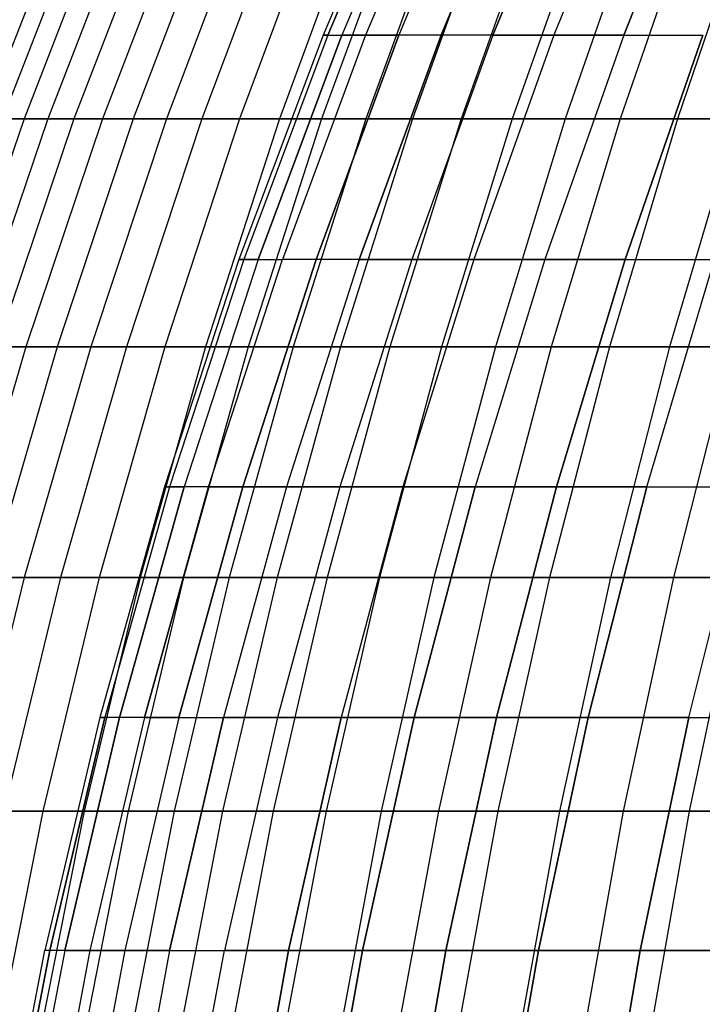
# Model space of a CAD drawing. Extents: x -125 to 125, y -143 to 0.
# Tile 14 of 241: x -55 to -48, y -71 to -61. Entities that reach past the tile are written whole.
import ezdxf

# ---------------------------------------------------------------- set-up
doc = ezdxf.new("R2010")
doc.units = 0
doc.header["$LTSCALE"] = 25.4
doc.layers.get('0').update_dxf_attribs({"linetype": 'CONTINUOUS'})

# ---------------------------------------------------------------- blocks, each defined once
blk = doc.blocks.new('NL2500026672_STL')
at = {"color": 0}
for p, q in [((-51.021, -58.784), (-51.994, -61.081)), ((-51.021, -58.784), (-51.994, -61.081)), ((-51.945, -61.081, 2.268), (-50.973, -58.784, 2.226)), ((-50.973, -58.784, -2.226), (-51.945, -61.081, -2.268)), ((-51.945, -61.081, 2.268), (-50.973, -58.784, 2.226)), ((-50.973, -58.784, -2.226), (-51.945, -61.081, -2.268)), ((-50.827, -58.784, 4.447), (-51.797, -61.081, 4.532)), ((-50.827, -58.784, 4.447), (-51.797, -61.081, 4.532)), ((-50.827, -58.784, -4.447), (-51.797, -61.081, -4.532)), ((-50.827, -58.784, -4.447), (-51.797, -61.081, -4.532)), ((-50.585, -58.784, 6.66), (-51.55, -61.081, 6.787)), ((-50.585, -58.784, 6.66), (-51.55, -61.081, 6.787)), ((-50.585, -58.784, -6.66), (-51.55, -61.081, -6.787)), ((-50.585, -58.784, -6.66), (-51.55, -61.081, -6.787)), ((-50.246, -58.784, 8.86), (-51.204, -61.081, 9.029)), ((-50.246, -58.784, 8.86), (-51.204, -61.081, 9.029)), ((-50.246, -58.784, -8.86), (-51.204, -61.081, -9.029)), ((-50.246, -58.784, -8.86), (-51.204, -61.081, -9.029)), ((-49.812, -58.784, 11.043), (-50.762, -61.081, 11.254)), ((-49.812, -58.784, 11.043), (-50.762, -61.081, 11.254)), ((-50.762, -61.081, -11.254), (-49.812, -58.784, -11.043)), ((-50.762, -61.081, -11.254), (-49.812, -58.784, -11.043)), ((-49.283, -58.784, 13.205), (-50.223, -61.081, 13.457)), ((-49.283, -58.784, 13.205), (-50.223, -61.081, 13.457)), ((-50.223, -61.081, -13.457), (-49.283, -58.784, -13.205)), ((-50.223, -61.081, -13.457), (-49.283, -58.784, -13.205)), ((-48.66, -58.784, 15.342), (-49.588, -61.081, 15.635)), ((-48.66, -58.784, 15.342), (-49.588, -61.081, 15.635)), ((-48.66, -58.784, -15.342), (-49.588, -61.081, -15.635)), ((-48.66, -58.784, -15.342), (-49.588, -61.081, -15.635)), ((-48.859, -61.081, 17.783), (-47.944, -58.784, 17.45)), ((-48.859, -61.081, 17.783), (-47.944, -58.784, 17.45)), ((-47.944, -58.784, -17.45), (-48.859, -61.081, -17.783)), ((-47.944, -58.784, -17.45), (-48.859, -61.081, -17.783)), ((-54.618, -59.617, 8.71), (-55.532, -61.953, 8.855)), ((-54.618, -59.617, 8.71), (-55.532, -61.953, 8.855)), ((-54.422, -59.617, -9.859), (-55.333, -61.953, -10.024)), ((-54.422, -59.617, -9.859), (-55.333, -61.953, -10.024)), ((-54.202, -59.617, 11.004), (-55.109, -61.953, 11.189)), ((-54.202, -59.617, 11.004), (-55.109, -61.953, 11.189)), ((-53.958, -59.617, -12.145), (-54.861, -61.953, -12.348)), ((-53.958, -59.617, -12.145), (-54.861, -61.953, -12.348)), ((-53.69, -59.617, 13.28), (-54.589, -61.953, 13.502)), ((-53.69, -59.617, 13.28), (-54.589, -61.953, 13.502)), ((-53.398, -59.617, -14.409), (-54.292, -61.953, -14.65)), ((-53.398, -59.617, -14.409), (-54.292, -61.953, -14.65)), ((-53.082, -59.617, 15.531), (-53.971, -61.953, 15.791)), ((-53.082, -59.617, 15.531), (-53.971, -61.953, 15.791)), ((-52.743, -59.617, -16.647), (-53.626, -61.953, -16.925)), ((-52.743, -59.617, -16.647), (-53.626, -61.953, -16.925)), ((-52.381, -59.617, 17.755), (-53.257, -61.953, 18.052)), ((-52.381, -59.617, 17.755), (-53.257, -61.953, 18.052)), ((-51.995, -59.617, -18.856), (-52.865, -61.953, -19.171)), ((-51.995, -59.617, -18.856), (-52.865, -61.953, -19.171)), ((-51.585, -59.617, 19.948), (-52.449, -61.953, 20.281)), ((-51.585, -59.617, 19.948), (-52.449, -61.953, 20.281)), ((-51.153, -59.617, -21.031), (-52.01, -61.953, -21.383)), ((-51.153, -59.617, -21.031), (-52.01, -61.953, -21.383)), ((-50.699, -59.617, 22.104), (-51.547, -61.953, 22.474)), ((-50.699, -59.617, 22.104), (-51.547, -61.953, 22.474)), ((-50.221, -59.617, -23.168), (-51.062, -61.953, -23.556)), ((-50.221, -59.617, -23.168), (-51.062, -61.953, -23.556)), ((-49.722, -59.617, 24.222), (-50.554, -61.953, 24.627)), ((-49.722, -59.617, 24.222), (-50.554, -61.953, 24.627)), ((-49.2, -59.617, -25.265), (-50.023, -61.953, -25.688)), ((-49.2, -59.617, -25.265), (-50.023, -61.953, -25.688)), ((-48.656, -59.617, 26.297), (-49.471, -61.953, 26.737)), ((-48.656, -59.617, 26.297), (-49.471, -61.953, 26.737)), ((-48.091, -59.617, -27.317), (-48.896, -61.953, -27.774)), ((-48.091, -59.617, -27.317), (-48.896, -61.953, -27.774)), ((-47.505, -59.617, 28.324), (-48.3, -61.953, 28.798)), ((-47.505, -59.617, 28.324), (-48.3, -61.953, 28.798)), ((-51.994, -61.081), (-52.87, -63.417)), ((-51.994, -61.081), (-52.87, -63.417)), ((-51.945, -61.081, 2.268), (-52.819, -63.417, 2.306)), ((-51.945, -61.081, 2.268), (-52.819, -63.417, 2.306)), ((-51.945, -61.081, -2.268), (-52.819, -63.417, -2.306)), ((-51.945, -61.081, -2.268), (-52.819, -63.417, -2.306)), ((-52.668, -63.417, 4.608), (-51.797, -61.081, 4.532)), ((-52.668, -63.417, 4.608), (-51.797, -61.081, 4.532)), ((-51.797, -61.081, -4.532), (-52.668, -63.417, -4.608)), ((-51.797, -61.081, -4.532), (-52.668, -63.417, -4.608)), ((-51.55, -61.081, 6.787), (-52.417, -63.417, 6.901)), ((-51.55, -61.081, 6.787), (-52.417, -63.417, 6.901)), ((-51.55, -61.081, -6.787), (-52.417, -63.417, -6.901)), ((-51.55, -61.081, -6.787), (-52.417, -63.417, -6.901)), ((-51.204, -61.081, 9.029), (-52.066, -63.417, 9.181)), ((-51.204, -61.081, 9.029), (-52.066, -63.417, 9.181)), ((-52.066, -63.417, -9.181), (-51.204, -61.081, -9.029)), ((-52.066, -63.417, -9.181), (-51.204, -61.081, -9.029)), ((-51.994, -61.081), (-51.945, -61.081, -2.268)), ((-51.945, -61.081, 2.268), (-51.994, -61.081)), ((-51.945, -61.081, 2.268), (-51.994, -61.081)), ((-51.994, -61.081), (-51.945, -61.081, -2.268)), ((-51.945, -61.081, 2.268), (-51.797, -61.081, 4.532)), ((-51.945, -61.081, 2.268), (-51.797, -61.081, 4.532)), ((-51.945, -61.081, -2.268), (-51.797, -61.081, -4.532)), ((-51.945, -61.081, -2.268), (-51.797, -61.081, -4.532)), ((-51.55, -61.081, 6.787), (-51.797, -61.081, 4.532)), ((-51.55, -61.081, 6.787), (-51.797, -61.081, 4.532)), ((-51.797, -61.081, -4.532), (-51.55, -61.081, -6.787)), ((-51.797, -61.081, -4.532), (-51.55, -61.081, -6.787)), ((-50.762, -61.081, 11.254), (-51.616, -63.417, 11.443)), ((-50.762, -61.081, 11.254), (-51.616, -63.417, 11.443)), ((-51.616, -63.417, -11.443), (-50.762, -61.081, -11.254)), ((-51.616, -63.417, -11.443), (-50.762, -61.081, -11.254)), ((-51.204, -61.081, 9.029), (-51.55, -61.081, 6.787)), ((-51.204, -61.081, 9.029), (-51.55, -61.081, 6.787)), ((-51.55, -61.081, -6.787), (-51.204, -61.081, -9.029)), ((-51.55, -61.081, -6.787), (-51.204, -61.081, -9.029)), ((-50.762, -61.081, 11.254), (-51.204, -61.081, 9.029)), ((-50.762, -61.081, 11.254), (-51.204, -61.081, 9.029)), ((-50.762, -61.081, -11.254), (-51.204, -61.081, -9.029)), ((-50.762, -61.081, -11.254), (-51.204, -61.081, -9.029)), ((-50.223, -61.081, 13.457), (-51.068, -63.417, 13.684)), ((-50.223, -61.081, 13.457), (-51.068, -63.417, 13.684)), ((-50.223, -61.081, -13.457), (-51.068, -63.417, -13.684)), ((-50.223, -61.081, -13.457), (-51.068, -63.417, -13.684)), ((-50.223, -61.081, 13.457), (-50.762, -61.081, 11.254)), ((-50.223, -61.081, 13.457), (-50.762, -61.081, 11.254)), ((-50.223, -61.081, -13.457), (-50.762, -61.081, -11.254)), ((-50.223, -61.081, -13.457), (-50.762, -61.081, -11.254)), ((-49.588, -61.081, 15.635), (-50.423, -63.417, 15.898)), ((-49.588, -61.081, 15.635), (-50.423, -63.417, 15.898)), ((-49.588, -61.081, -15.635), (-50.423, -63.417, -15.898)), ((-49.588, -61.081, -15.635), (-50.423, -63.417, -15.898)), ((-49.588, -61.081, 15.635), (-50.223, -61.081, 13.457)), ((-49.588, -61.081, 15.635), (-50.223, -61.081, 13.457)), ((-50.223, -61.081, -13.457), (-49.588, -61.081, -15.635)), ((-50.223, -61.081, -13.457), (-49.588, -61.081, -15.635)), ((-48.859, -61.081, 17.783), (-49.681, -63.417, 18.082)), ((-48.859, -61.081, 17.783), (-49.681, -63.417, 18.082)), ((-48.859, -61.081, -17.783), (-49.681, -63.417, -18.082)), ((-48.859, -61.081, -17.783), (-49.681, -63.417, -18.082)), ((-48.859, -61.081, 17.783), (-49.588, -61.081, 15.635)), ((-48.859, -61.081, 17.783), (-49.588, -61.081, 15.635)), ((-49.588, -61.081, -15.635), (-48.859, -61.081, -17.783)), ((-49.588, -61.081, -15.635), (-48.859, -61.081, -17.783)), ((-48.859, -61.081, 17.783), (-48.037, -61.081, 19.897)), ((-48.859, -61.081, 17.783), (-48.037, -61.081, 19.897)), ((-48.859, -61.081, -17.783), (-48.037, -61.081, -19.897)), ((-48.859, -61.081, -17.783), (-48.037, -61.081, -19.897)), ((-48.037, -61.081, -19.897), (-48.845, -63.417, -20.232)), ((-48.845, -63.417, 20.232), (-48.037, -61.081, 19.897)), ((-48.845, -63.417, 20.232), (-48.037, -61.081, 19.897)), ((-48.037, -61.081, -19.897), (-48.845, -63.417, -20.232)), ((-55.109, -61.953, 11.189), (-55.92, -64.327, 11.353)), ((-55.109, -61.953, 11.189), (-55.92, -64.327, 11.353)), ((-54.861, -61.953, -12.348), (-55.668, -64.327, -12.53)), ((-54.861, -61.953, -12.348), (-55.668, -64.327, -12.53)), ((-55.532, -61.953, 8.855), (-55.109, -61.953, 11.189)), ((-55.532, -61.953, 8.855), (-55.109, -61.953, 11.189)), ((-54.589, -61.953, 13.502), (-55.391, -64.327, 13.7)), ((-54.589, -61.953, 13.502), (-55.391, -64.327, 13.7)), ((-54.861, -61.953, -12.348), (-55.333, -61.953, -10.024)), ((-54.861, -61.953, -12.348), (-55.333, -61.953, -10.024)), ((-55.109, -61.953, 11.189), (-54.589, -61.953, 13.502)), ((-55.109, -61.953, 11.189), (-54.589, -61.953, 13.502)), ((-54.292, -61.953, -14.65), (-55.09, -64.327, -14.865)), ((-54.292, -61.953, -14.65), (-55.09, -64.327, -14.865)), ((-54.292, -61.953, -14.65), (-54.861, -61.953, -12.348)), ((-54.292, -61.953, -14.65), (-54.861, -61.953, -12.348)), ((-53.971, -61.953, 15.791), (-54.764, -64.327, 16.023)), ((-53.971, -61.953, 15.791), (-54.764, -64.327, 16.023)), ((-54.589, -61.953, 13.502), (-53.971, -61.953, 15.791)), ((-54.589, -61.953, 13.502), (-53.971, -61.953, 15.791)), ((-53.626, -61.953, -16.925), (-54.414, -64.327, -17.174)), ((-53.626, -61.953, -16.925), (-54.414, -64.327, -17.174)), ((-53.626, -61.953, -16.925), (-54.292, -61.953, -14.65)), ((-53.626, -61.953, -16.925), (-54.292, -61.953, -14.65)), ((-53.257, -61.953, 18.052), (-54.04, -64.327, 18.318)), ((-53.257, -61.953, 18.052), (-54.04, -64.327, 18.318)), ((-53.971, -61.953, 15.791), (-53.257, -61.953, 18.052)), ((-53.971, -61.953, 15.791), (-53.257, -61.953, 18.052)), ((-52.865, -61.953, -19.171), (-53.642, -64.327, -19.453)), ((-52.865, -61.953, -19.171), (-53.642, -64.327, -19.453)), ((-52.865, -61.953, -19.171), (-53.626, -61.953, -16.925)), ((-52.865, -61.953, -19.171), (-53.626, -61.953, -16.925)), ((-53.257, -61.953, 18.052), (-52.449, -61.953, 20.281)), ((-53.257, -61.953, 18.052), (-52.449, -61.953, 20.281)), ((-52.449, -61.953, 20.281), (-53.22, -64.327, 20.58)), ((-52.449, -61.953, 20.281), (-53.22, -64.327, 20.58)), ((-52.01, -61.953, -21.383), (-52.865, -61.953, -19.171)), ((-52.01, -61.953, -21.383), (-52.865, -61.953, -19.171)), ((-52.01, -61.953, -21.383), (-52.774, -64.327, -21.697)), ((-52.01, -61.953, -21.383), (-52.774, -64.327, -21.697)), ((-52.449, -61.953, 20.281), (-51.547, -61.953, 22.474)), ((-52.449, -61.953, 20.281), (-51.547, -61.953, 22.474)), ((-51.547, -61.953, 22.474), (-52.305, -64.327, 22.805)), ((-51.547, -61.953, 22.474), (-52.305, -64.327, 22.805)), ((-51.062, -61.953, -23.556), (-52.01, -61.953, -21.383)), ((-51.062, -61.953, -23.556), (-52.01, -61.953, -21.383)), ((-51.062, -61.953, -23.556), (-51.813, -64.327, -23.903)), ((-51.062, -61.953, -23.556), (-51.813, -64.327, -23.903)), ((-51.547, -61.953, 22.474), (-50.554, -61.953, 24.627)), ((-51.547, -61.953, 22.474), (-50.554, -61.953, 24.627)), ((-50.554, -61.953, 24.627), (-51.297, -64.327, 24.99)), ((-50.554, -61.953, 24.627), (-51.297, -64.327, 24.99)), ((-50.023, -61.953, -25.688), (-51.062, -61.953, -23.556)), ((-50.023, -61.953, -25.688), (-51.062, -61.953, -23.556)), ((-50.023, -61.953, -25.688), (-50.759, -64.327, -26.066)), ((-50.023, -61.953, -25.688), (-50.759, -64.327, -26.066)), ((-50.554, -61.953, 24.627), (-49.471, -61.953, 26.737)), ((-50.554, -61.953, 24.627), (-49.471, -61.953, 26.737)), ((-49.471, -61.953, 26.737), (-50.198, -64.327, 27.13)), ((-49.471, -61.953, 26.737), (-50.198, -64.327, 27.13)), ((-48.896, -61.953, -27.774), (-50.023, -61.953, -25.688)), ((-48.896, -61.953, -27.774), (-50.023, -61.953, -25.688)), ((-48.896, -61.953, -27.774), (-49.615, -64.327, -28.182)), ((-48.896, -61.953, -27.774), (-49.615, -64.327, -28.182)), ((-49.471, -61.953, 26.737), (-48.3, -61.953, 28.798)), ((-49.471, -61.953, 26.737), (-48.3, -61.953, 28.798)), ((-48.3, -61.953, 28.798), (-49.01, -64.327, 29.222)), ((-48.3, -61.953, 28.798), (-49.01, -64.327, 29.222)), ((-47.682, -61.953, -29.81), (-48.896, -61.953, -27.774)), ((-47.682, -61.953, -29.81), (-48.896, -61.953, -27.774)), ((-47.682, -61.953, -29.81), (-48.383, -64.327, -30.249)), ((-47.682, -61.953, -29.81), (-48.383, -64.327, -30.249)), ((-48.3, -61.953, 28.798), (-47.043, -61.953, 30.809)), ((-48.3, -61.953, 28.798), (-47.043, -61.953, 30.809)), ((-52.87, -63.417), (-53.645, -65.788)), ((-52.87, -63.417), (-53.645, -65.788)), ((-52.819, -63.417, 2.306), (-53.594, -65.788, 2.34)), ((-52.819, -63.417, 2.306), (-53.594, -65.788, 2.34)), ((-52.819, -63.417, -2.306), (-53.594, -65.788, -2.34)), ((-52.819, -63.417, -2.306), (-53.594, -65.788, -2.34)), ((-52.668, -63.417, 4.608), (-53.441, -65.788, 4.675)), ((-52.668, -63.417, 4.608), (-53.441, -65.788, 4.675)), ((-52.668, -63.417, -4.608), (-53.441, -65.788, -4.675)), ((-52.668, -63.417, -4.608), (-53.441, -65.788, -4.675)), ((-53.186, -65.788, 7.002), (-52.417, -63.417, 6.901)), ((-53.186, -65.788, 7.002), (-52.417, -63.417, 6.901)), ((-53.186, -65.788, -7.002), (-52.417, -63.417, -6.901)), ((-53.186, -65.788, -7.002), (-52.417, -63.417, -6.901)), ((-52.819, -63.417, 2.306), (-52.87, -63.417)), ((-52.87, -63.417), (-52.819, -63.417, -2.306)), ((-52.819, -63.417, 2.306), (-52.87, -63.417)), ((-52.87, -63.417), (-52.819, -63.417, -2.306)), ((-52.066, -63.417, 9.181), (-52.83, -65.788, 9.315)), ((-52.066, -63.417, 9.181), (-52.83, -65.788, 9.315)), ((-52.83, -65.788, -9.315), (-52.066, -63.417, -9.181)), ((-52.83, -65.788, -9.315), (-52.066, -63.417, -9.181)), ((-52.668, -63.417, 4.608), (-52.819, -63.417, 2.306)), ((-52.668, -63.417, 4.608), (-52.819, -63.417, 2.306)), ((-52.819, -63.417, -2.306), (-52.668, -63.417, -4.608)), ((-52.819, -63.417, -2.306), (-52.668, -63.417, -4.608)), ((-52.668, -63.417, 4.608), (-52.417, -63.417, 6.901)), ((-52.668, -63.417, 4.608), (-52.417, -63.417, 6.901)), ((-52.668, -63.417, -4.608), (-52.417, -63.417, -6.901)), ((-52.668, -63.417, -4.608), (-52.417, -63.417, -6.901)), ((-52.066, -63.417, 9.181), (-52.417, -63.417, 6.901)), ((-52.066, -63.417, 9.181), (-52.417, -63.417, 6.901)), ((-52.066, -63.417, -9.181), (-52.417, -63.417, -6.901)), ((-52.066, -63.417, -9.181), (-52.417, -63.417, -6.901)), ((-51.616, -63.417, 11.443), (-52.374, -65.788, 11.611)), ((-51.616, -63.417, 11.443), (-52.374, -65.788, 11.611)), ((-51.616, -63.417, -11.443), (-52.374, -65.788, -11.611)), ((-51.616, -63.417, -11.443), (-52.374, -65.788, -11.611)), ((-51.616, -63.417, 11.443), (-52.066, -63.417, 9.181)), ((-51.616, -63.417, 11.443), (-52.066, -63.417, 9.181)), ((-51.616, -63.417, -11.443), (-52.066, -63.417, -9.181)), ((-51.616, -63.417, -11.443), (-52.066, -63.417, -9.181)), ((-51.068, -63.417, 13.684), (-51.817, -65.788, 13.884)), ((-51.068, -63.417, 13.684), (-51.817, -65.788, 13.884)), ((-51.068, -63.417, -13.684), (-51.817, -65.788, -13.884)), ((-51.068, -63.417, -13.684), (-51.817, -65.788, -13.884)), ((-51.068, -63.417, 13.684), (-51.616, -63.417, 11.443)), ((-51.068, -63.417, 13.684), (-51.616, -63.417, 11.443)), ((-51.616, -63.417, -11.443), (-51.068, -63.417, -13.684)), ((-51.616, -63.417, -11.443), (-51.068, -63.417, -13.684)), ((-50.423, -63.417, 15.898), (-51.162, -65.788, 16.131)), ((-50.423, -63.417, 15.898), (-51.162, -65.788, 16.131)), ((-50.423, -63.417, -15.898), (-51.162, -65.788, -16.131)), ((-50.423, -63.417, -15.898), (-51.162, -65.788, -16.131)), ((-50.423, -63.417, 15.898), (-51.068, -63.417, 13.684)), ((-50.423, -63.417, 15.898), (-51.068, -63.417, 13.684)), ((-51.068, -63.417, -13.684), (-50.423, -63.417, -15.898)), ((-51.068, -63.417, -13.684), (-50.423, -63.417, -15.898)), ((-49.681, -63.417, 18.082), (-50.423, -63.417, 15.898)), ((-49.681, -63.417, 18.082), (-50.423, -63.417, 15.898)), ((-50.423, -63.417, -15.898), (-49.681, -63.417, -18.082)), ((-50.423, -63.417, -15.898), (-49.681, -63.417, -18.082)), ((-49.681, -63.417, -18.082), (-50.41, -65.788, -18.348)), ((-49.681, -63.417, 18.082), (-50.41, -65.788, 18.348)), ((-49.681, -63.417, 18.082), (-50.41, -65.788, 18.348)), ((-49.681, -63.417, -18.082), (-50.41, -65.788, -18.348)), ((-49.681, -63.417, -18.082), (-48.845, -63.417, -20.232)), ((-48.845, -63.417, 20.232), (-49.681, -63.417, 18.082)), ((-48.845, -63.417, 20.232), (-49.681, -63.417, 18.082)), ((-49.681, -63.417, -18.082), (-48.845, -63.417, -20.232)), ((-49.562, -65.788, -20.529), (-48.845, -63.417, -20.232)), ((-49.562, -65.788, -20.529), (-48.845, -63.417, -20.232)), ((-48.845, -63.417, 20.232), (-49.562, -65.788, 20.529)), ((-48.845, -63.417, 20.232), (-49.562, -65.788, 20.529)), ((-48.845, -63.417, -20.232), (-47.916, -63.417, -22.344)), ((-48.845, -63.417, -20.232), (-47.916, -63.417, -22.344)), ((-48.845, -63.417, 20.232), (-47.916, -63.417, 22.344)), ((-48.845, -63.417, 20.232), (-47.916, -63.417, 22.344)), ((-48.619, -65.788, -22.671), (-47.916, -63.417, -22.344)), ((-48.619, -65.788, -22.671), (-47.916, -63.417, -22.344)), ((-48.619, -65.788, 22.671), (-47.916, -63.417, 22.344)), ((-48.619, -65.788, 22.671), (-47.916, -63.417, 22.344)), ((-55.09, -64.327, -14.865), (-55.792, -66.732, -15.054)), ((-55.09, -64.327, -14.865), (-55.792, -66.732, -15.054)), ((-55.09, -64.327, -14.865), (-55.668, -64.327, -12.53)), ((-55.09, -64.327, -14.865), (-55.668, -64.327, -12.53)), ((-54.764, -64.327, 16.023), (-55.462, -66.732, 16.227)), ((-54.764, -64.327, 16.023), (-55.462, -66.732, 16.227)), ((-55.391, -64.327, 13.7), (-54.764, -64.327, 16.023)), ((-55.391, -64.327, 13.7), (-54.764, -64.327, 16.023)), ((-54.414, -64.327, -17.174), (-55.108, -66.732, -17.393)), ((-54.414, -64.327, -17.174), (-55.108, -66.732, -17.393)), ((-54.414, -64.327, -17.174), (-55.09, -64.327, -14.865)), ((-54.414, -64.327, -17.174), (-55.09, -64.327, -14.865)), ((-54.764, -64.327, 16.023), (-54.04, -64.327, 18.318)), ((-54.764, -64.327, 16.023), (-54.04, -64.327, 18.318)), ((-54.04, -64.327, 18.318), (-54.729, -66.732, 18.551)), ((-54.04, -64.327, 18.318), (-54.729, -66.732, 18.551)), ((-53.642, -64.327, -19.453), (-54.414, -64.327, -17.174)), ((-53.642, -64.327, -19.453), (-54.414, -64.327, -17.174)), ((-53.642, -64.327, -19.453), (-54.325, -66.732, -19.701)), ((-53.642, -64.327, -19.453), (-54.325, -66.732, -19.701)), ((-54.04, -64.327, 18.318), (-53.22, -64.327, 20.58)), ((-54.04, -64.327, 18.318), (-53.22, -64.327, 20.58)), ((-53.22, -64.327, 20.58), (-53.898, -66.732, 20.842)), ((-53.22, -64.327, 20.58), (-53.898, -66.732, 20.842)), ((-52.774, -64.327, -21.697), (-53.642, -64.327, -19.453)), ((-52.774, -64.327, -21.697), (-53.642, -64.327, -19.453)), ((-52.774, -64.327, -21.697), (-53.447, -66.732, -21.973)), ((-52.774, -64.327, -21.697), (-53.447, -66.732, -21.973)), ((-53.22, -64.327, 20.58), (-52.305, -64.327, 22.805)), ((-53.22, -64.327, 20.58), (-52.305, -64.327, 22.805)), ((-52.305, -64.327, 22.805), (-52.971, -66.732, 23.095)), ((-52.305, -64.327, 22.805), (-52.971, -66.732, 23.095)), ((-51.813, -64.327, -23.903), (-52.774, -64.327, -21.697)), ((-51.813, -64.327, -23.903), (-52.774, -64.327, -21.697)), ((-51.813, -64.327, -23.903), (-52.473, -66.732, -24.207)), ((-51.813, -64.327, -23.903), (-52.473, -66.732, -24.207)), ((-52.305, -64.327, 22.805), (-51.297, -64.327, 24.99)), ((-52.305, -64.327, 22.805), (-51.297, -64.327, 24.99)), ((-51.297, -64.327, 24.99), (-51.951, -66.732, 25.308)), ((-51.297, -64.327, 24.99), (-51.951, -66.732, 25.308)), ((-50.759, -64.327, -26.066), (-51.813, -64.327, -23.903)), ((-50.759, -64.327, -26.066), (-51.813, -64.327, -23.903)), ((-50.759, -64.327, -26.066), (-51.406, -66.732, -26.398)), ((-50.759, -64.327, -26.066), (-51.406, -66.732, -26.398)), ((-51.297, -64.327, 24.99), (-50.198, -64.327, 27.13)), ((-51.297, -64.327, 24.99), (-50.198, -64.327, 27.13)), ((-50.198, -64.327, 27.13), (-50.838, -66.732, 27.475)), ((-50.198, -64.327, 27.13), (-50.838, -66.732, 27.475)), ((-49.615, -64.327, -28.182), (-50.759, -64.327, -26.066)), ((-49.615, -64.327, -28.182), (-50.759, -64.327, -26.066)), ((-49.615, -64.327, -28.182), (-50.247, -66.732, -28.541)), ((-49.615, -64.327, -28.182), (-50.247, -66.732, -28.541)), ((-50.198, -64.327, 27.13), (-49.01, -64.327, 29.222)), ((-50.198, -64.327, 27.13), (-49.01, -64.327, 29.222)), ((-49.01, -64.327, 29.222), (-49.634, -66.732, 29.594)), ((-49.01, -64.327, 29.222), (-49.634, -66.732, 29.594)), ((-48.383, -64.327, -30.249), (-49.615, -64.327, -28.182)), ((-48.383, -64.327, -30.249), (-49.615, -64.327, -28.182)), ((-49.01, -64.327, 29.222), (-47.734, -64.327, 31.262)), ((-49.01, -64.327, 29.222), (-47.734, -64.327, 31.262)), ((-48.383, -64.327, -30.249), (-48.999, -66.732, -30.634)), ((-48.383, -64.327, -30.249), (-48.999, -66.732, -30.634)), ((-47.065, -64.327, -32.262), (-48.383, -64.327, -30.249)), ((-47.065, -64.327, -32.262), (-48.383, -64.327, -30.249)), ((-47.734, -64.327, 31.262), (-48.342, -66.732, 31.66)), ((-47.734, -64.327, 31.262), (-48.342, -66.732, 31.66)), ((-53.645, -65.788), (-54.32, -68.189)), ((-53.645, -65.788), (-54.32, -68.189)), ((-53.594, -65.788, 2.34), (-54.268, -68.189, 2.369)), ((-53.594, -65.788, 2.34), (-54.268, -68.189, 2.369)), ((-53.594, -65.788, -2.34), (-54.268, -68.189, -2.369)), ((-53.594, -65.788, -2.34), (-54.268, -68.189, -2.369)), ((-53.441, -65.788, 4.675), (-54.113, -68.189, 4.734)), ((-53.441, -65.788, 4.675), (-54.113, -68.189, 4.734)), ((-54.113, -68.189, -4.734), (-53.441, -65.788, -4.675)), ((-54.113, -68.189, -4.734), (-53.441, -65.788, -4.675)), ((-53.186, -65.788, 7.002), (-53.855, -68.189, 7.09)), ((-53.186, -65.788, 7.002), (-53.855, -68.189, 7.09)), ((-53.855, -68.189, -7.09), (-53.186, -65.788, -7.002)), ((-53.855, -68.189, -7.09), (-53.186, -65.788, -7.002)), ((-53.594, -65.788, 2.34), (-53.645, -65.788)), ((-53.645, -65.788), (-53.594, -65.788, -2.34)), ((-53.594, -65.788, 2.34), (-53.645, -65.788)), ((-53.645, -65.788), (-53.594, -65.788, -2.34)), ((-53.441, -65.788, 4.675), (-53.594, -65.788, 2.34)), ((-53.441, -65.788, 4.675), (-53.594, -65.788, 2.34)), ((-53.594, -65.788, -2.34), (-53.441, -65.788, -4.675)), ((-53.594, -65.788, -2.34), (-53.441, -65.788, -4.675)), ((-53.495, -68.189, 9.433), (-52.83, -65.788, 9.315)), ((-53.495, -68.189, 9.433), (-52.83, -65.788, 9.315)), ((-52.83, -65.788, -9.315), (-53.495, -68.189, -9.433)), ((-52.83, -65.788, -9.315), (-53.495, -68.189, -9.433)), ((-53.186, -65.788, 7.002), (-53.441, -65.788, 4.675)), ((-53.186, -65.788, 7.002), (-53.441, -65.788, 4.675)), ((-53.186, -65.788, -7.002), (-53.441, -65.788, -4.675)), ((-53.186, -65.788, -7.002), (-53.441, -65.788, -4.675)), ((-53.186, -65.788, 7.002), (-52.83, -65.788, 9.315)), ((-53.186, -65.788, 7.002), (-52.83, -65.788, 9.315)), ((-52.83, -65.788, -9.315), (-53.186, -65.788, -7.002)), ((-52.83, -65.788, -9.315), (-53.186, -65.788, -7.002)), ((-52.374, -65.788, 11.611), (-53.032, -68.189, 11.757)), ((-52.374, -65.788, 11.611), (-53.032, -68.189, 11.757)), ((-52.374, -65.788, -11.611), (-53.032, -68.189, -11.757)), ((-52.374, -65.788, -11.611), (-53.032, -68.189, -11.757)), ((-52.374, -65.788, 11.611), (-52.83, -65.788, 9.315)), ((-52.374, -65.788, 11.611), (-52.83, -65.788, 9.315)), ((-52.83, -65.788, -9.315), (-52.374, -65.788, -11.611)), ((-52.83, -65.788, -9.315), (-52.374, -65.788, -11.611)), ((-51.817, -65.788, 13.884), (-52.469, -68.189, 14.059)), ((-51.817, -65.788, 13.884), (-52.469, -68.189, 14.059)), ((-51.817, -65.788, -13.884), (-52.469, -68.189, -14.059)), ((-51.817, -65.788, -13.884), (-52.469, -68.189, -14.059)), ((-51.817, -65.788, 13.884), (-52.374, -65.788, 11.611)), ((-51.817, -65.788, 13.884), (-52.374, -65.788, 11.611)), ((-52.374, -65.788, -11.611), (-51.817, -65.788, -13.884)), ((-52.374, -65.788, -11.611), (-51.817, -65.788, -13.884)), ((-51.162, -65.788, 16.131), (-51.817, -65.788, 13.884)), ((-51.162, -65.788, 16.131), (-51.817, -65.788, 13.884)), ((-51.817, -65.788, -13.884), (-51.162, -65.788, -16.131)), ((-51.817, -65.788, -13.884), (-51.162, -65.788, -16.131)), ((-51.162, -65.788, -16.131), (-51.806, -68.189, -16.334)), ((-51.162, -65.788, 16.131), (-51.806, -68.189, 16.334)), ((-51.162, -65.788, 16.131), (-51.806, -68.189, 16.334)), ((-51.162, -65.788, -16.131), (-51.806, -68.189, -16.334)), ((-51.162, -65.788, -16.131), (-50.41, -65.788, -18.348)), ((-50.41, -65.788, 18.348), (-51.162, -65.788, 16.131)), ((-50.41, -65.788, 18.348), (-51.162, -65.788, 16.131)), ((-51.162, -65.788, -16.131), (-50.41, -65.788, -18.348)), ((-51.044, -68.189, -18.579), (-50.41, -65.788, -18.348)), ((-51.044, -68.189, -18.579), (-50.41, -65.788, -18.348)), ((-50.41, -65.788, 18.348), (-51.044, -68.189, 18.579)), ((-50.41, -65.788, 18.348), (-51.044, -68.189, 18.579)), ((-50.41, -65.788, -18.348), (-49.562, -65.788, -20.529)), ((-50.41, -65.788, -18.348), (-49.562, -65.788, -20.529)), ((-49.562, -65.788, 20.529), (-50.41, -65.788, 18.348)), ((-49.562, -65.788, 20.529), (-50.41, -65.788, 18.348)), ((-50.185, -68.189, -20.787), (-49.562, -65.788, -20.529)), ((-50.185, -68.189, -20.787), (-49.562, -65.788, -20.529)), ((-49.562, -65.788, 20.529), (-50.185, -68.189, 20.787)), ((-49.562, -65.788, 20.529), (-50.185, -68.189, 20.787)), ((-49.562, -65.788, -20.529), (-48.619, -65.788, -22.671)), ((-49.562, -65.788, -20.529), (-48.619, -65.788, -22.671)), ((-48.619, -65.788, 22.671), (-49.562, -65.788, 20.529)), ((-48.619, -65.788, 22.671), (-49.562, -65.788, 20.529)), ((-49.231, -68.189, -22.957), (-48.619, -65.788, -22.671)), ((-49.231, -68.189, -22.957), (-48.619, -65.788, -22.671)), ((-48.619, -65.788, 22.671), (-49.231, -68.189, 22.957)), ((-48.619, -65.788, 22.671), (-49.231, -68.189, 22.957)), ((-48.619, -65.788, -22.671), (-47.584, -65.788, -24.771)), ((-48.619, -65.788, -22.671), (-47.584, -65.788, -24.771)), ((-48.619, -65.788, 22.671), (-47.584, -65.788, 24.771)), ((-48.619, -65.788, 22.671), (-47.584, -65.788, 24.771)), ((-48.182, -68.189, -25.082), (-47.584, -65.788, -24.771)), ((-48.182, -68.189, -25.082), (-47.584, -65.788, -24.771)), ((-48.182, -68.189, 25.082), (-47.584, -65.788, 24.771)), ((-48.182, -68.189, 25.082), (-47.584, -65.788, 24.771)), ((-55.108, -66.732, -17.393), (-55.792, -66.732, -15.054)), ((-55.108, -66.732, -17.393), (-55.792, -66.732, -15.054)), ((-55.108, -66.732, -17.393), (-55.704, -69.167, -17.581)), ((-55.108, -66.732, -17.393), (-55.704, -69.167, -17.581)), ((-55.462, -66.732, 16.227), (-54.729, -66.732, 18.551)), ((-55.462, -66.732, 16.227), (-54.729, -66.732, 18.551)), ((-54.729, -66.732, 18.551), (-55.321, -69.167, 18.752)), ((-54.729, -66.732, 18.551), (-55.321, -69.167, 18.752)), ((-54.325, -66.732, -19.701), (-55.108, -66.732, -17.393)), ((-54.325, -66.732, -19.701), (-55.108, -66.732, -17.393)), ((-54.325, -66.732, -19.701), (-54.913, -69.167, -19.914)), ((-54.325, -66.732, -19.701), (-54.913, -69.167, -19.914)), ((-54.729, -66.732, 18.551), (-53.898, -66.732, 20.842)), ((-54.729, -66.732, 18.551), (-53.898, -66.732, 20.842)), ((-53.898, -66.732, 20.842), (-54.481, -69.167, 21.067)), ((-53.898, -66.732, 20.842), (-54.481, -69.167, 21.067)), ((-53.447, -66.732, -21.973), (-54.325, -66.732, -19.701)), ((-53.447, -66.732, -21.973), (-54.325, -66.732, -19.701)), ((-53.447, -66.732, -21.973), (-54.025, -69.167, -22.211)), ((-53.447, -66.732, -21.973), (-54.025, -69.167, -22.211)), ((-53.898, -66.732, 20.842), (-52.971, -66.732, 23.095)), ((-53.898, -66.732, 20.842), (-52.971, -66.732, 23.095)), ((-52.971, -66.732, 23.095), (-53.545, -69.167, 23.345)), ((-52.971, -66.732, 23.095), (-53.545, -69.167, 23.345)), ((-52.473, -66.732, -24.207), (-53.447, -66.732, -21.973)), ((-52.473, -66.732, -24.207), (-53.447, -66.732, -21.973)), ((-52.473, -66.732, -24.207), (-53.041, -69.167, -24.469)), ((-52.473, -66.732, -24.207), (-53.041, -69.167, -24.469)), ((-52.971, -66.732, 23.095), (-51.951, -66.732, 25.308)), ((-52.971, -66.732, 23.095), (-51.951, -66.732, 25.308)), ((-51.951, -66.732, 25.308), (-52.513, -69.167, 25.582)), ((-51.951, -66.732, 25.308), (-52.513, -69.167, 25.582)), ((-51.406, -66.732, -26.398), (-52.473, -66.732, -24.207)), ((-51.406, -66.732, -26.398), (-52.473, -66.732, -24.207)), ((-51.406, -66.732, -26.398), (-51.962, -69.167, -26.683)), ((-51.406, -66.732, -26.398), (-51.962, -69.167, -26.683)), ((-51.951, -66.732, 25.308), (-50.838, -66.732, 27.475)), ((-51.951, -66.732, 25.308), (-50.838, -66.732, 27.475)), ((-50.247, -66.732, -28.541), (-51.406, -66.732, -26.398)), ((-50.247, -66.732, -28.541), (-51.406, -66.732, -26.398)), ((-50.838, -66.732, 27.475), (-51.388, -69.167, 27.773)), ((-50.838, -66.732, 27.475), (-51.388, -69.167, 27.773)), ((-50.838, -66.732, 27.475), (-49.634, -66.732, 29.594)), ((-50.838, -66.732, 27.475), (-49.634, -66.732, 29.594)), ((-50.247, -66.732, -28.541), (-50.791, -69.167, -28.85)), ((-50.247, -66.732, -28.541), (-50.791, -69.167, -28.85)), ((-48.999, -66.732, -30.634), (-50.247, -66.732, -28.541)), ((-48.999, -66.732, -30.634), (-50.247, -66.732, -28.541)), ((-49.634, -66.732, 29.594), (-50.171, -69.167, 29.914)), ((-49.634, -66.732, 29.594), (-50.171, -69.167, 29.914)), ((-49.634, -66.732, 29.594), (-48.342, -66.732, 31.66)), ((-49.634, -66.732, 29.594), (-48.342, -66.732, 31.66)), ((-48.999, -66.732, -30.634), (-49.529, -69.167, -30.966)), ((-48.999, -66.732, -30.634), (-49.529, -69.167, -30.966)), ((-47.664, -66.732, -32.672), (-48.999, -66.732, -30.634)), ((-47.664, -66.732, -32.672), (-48.999, -66.732, -30.634)), ((-48.342, -66.732, 31.66), (-48.866, -69.167, 32.003)), ((-48.342, -66.732, 31.66), (-48.866, -69.167, 32.003)), ((-48.342, -66.732, 31.66), (-46.965, -66.732, 33.67)), ((-48.342, -66.732, 31.66), (-46.965, -66.732, 33.67)), ((-47.664, -66.732, -32.672), (-48.18, -69.167, -33.026)), ((-47.664, -66.732, -32.672), (-48.18, -69.167, -33.026)), ((-54.32, -68.189), (-54.893, -70.617)), ((-54.32, -68.189), (-54.893, -70.617)), ((-54.268, -68.189, 2.369), (-54.84, -70.617, 2.394)), ((-54.84, -70.617, -2.394), (-54.268, -68.189, -2.369)), ((-54.84, -70.617, -2.394), (-54.268, -68.189, -2.369)), ((-54.268, -68.189, 2.369), (-54.84, -70.617, 2.394)), ((-54.113, -68.189, 4.734), (-54.684, -70.617, 4.784)), ((-54.113, -68.189, 4.734), (-54.684, -70.617, 4.784)), ((-54.684, -70.617, -4.784), (-54.113, -68.189, -4.734)), ((-54.684, -70.617, -4.784), (-54.113, -68.189, -4.734)), ((-53.855, -68.189, 7.09), (-54.423, -70.617, 7.165)), ((-53.855, -68.189, 7.09), (-54.423, -70.617, 7.165)), ((-53.855, -68.189, -7.09), (-54.423, -70.617, -7.165)), ((-53.855, -68.189, -7.09), (-54.423, -70.617, -7.165)), ((-54.268, -68.189, 2.369), (-54.32, -68.189)), ((-54.32, -68.189), (-54.268, -68.189, -2.369)), ((-54.32, -68.189), (-54.268, -68.189, -2.369)), ((-54.268, -68.189, 2.369), (-54.32, -68.189)), ((-54.113, -68.189, 4.734), (-54.268, -68.189, 2.369)), ((-54.113, -68.189, 4.734), (-54.268, -68.189, 2.369)), ((-54.113, -68.189, -4.734), (-54.268, -68.189, -2.369)), ((-54.113, -68.189, -4.734), (-54.268, -68.189, -2.369)), ((-53.855, -68.189, 7.09), (-54.113, -68.189, 4.734)), ((-53.855, -68.189, 7.09), (-54.113, -68.189, 4.734)), ((-53.855, -68.189, -7.09), (-54.113, -68.189, -4.734)), ((-53.855, -68.189, -7.09), (-54.113, -68.189, -4.734)), ((-53.495, -68.189, 9.433), (-54.059, -70.617, 9.532)), ((-53.495, -68.189, 9.433), (-54.059, -70.617, 9.532)), ((-53.495, -68.189, -9.433), (-54.059, -70.617, -9.532)), ((-53.495, -68.189, -9.433), (-54.059, -70.617, -9.532)), ((-53.495, -68.189, 9.433), (-53.855, -68.189, 7.09)), ((-53.495, -68.189, 9.433), (-53.855, -68.189, 7.09)), ((-53.855, -68.189, -7.09), (-53.495, -68.189, -9.433)), ((-53.855, -68.189, -7.09), (-53.495, -68.189, -9.433)), ((-53.592, -70.617, 11.881), (-53.032, -68.189, 11.757)), ((-53.592, -70.617, 11.881), (-53.032, -68.189, 11.757)), ((-53.032, -68.189, -11.757), (-53.592, -70.617, -11.881)), ((-53.032, -68.189, -11.757), (-53.592, -70.617, -11.881)), ((-53.495, -68.189, 9.433), (-53.032, -68.189, 11.757)), ((-53.495, -68.189, 9.433), (-53.032, -68.189, 11.757)), ((-53.495, -68.189, -9.433), (-53.032, -68.189, -11.757)), ((-53.495, -68.189, -9.433), (-53.032, -68.189, -11.757)), ((-52.469, -68.189, 14.059), (-53.032, -68.189, 11.757)), ((-52.469, -68.189, 14.059), (-53.032, -68.189, 11.757)), ((-53.032, -68.189, -11.757), (-52.469, -68.189, -14.059)), ((-53.032, -68.189, -11.757), (-52.469, -68.189, -14.059)), ((-52.469, -68.189, -14.059), (-53.022, -70.617, -14.207)), ((-52.469, -68.189, 14.059), (-53.022, -70.617, 14.207)), ((-52.469, -68.189, 14.059), (-53.022, -70.617, 14.207)), ((-52.469, -68.189, -14.059), (-53.022, -70.617, -14.207)), ((-52.469, -68.189, -14.059), (-51.806, -68.189, -16.334)), ((-51.806, -68.189, 16.334), (-52.469, -68.189, 14.059)), ((-51.806, -68.189, 16.334), (-52.469, -68.189, 14.059)), ((-52.469, -68.189, -14.059), (-51.806, -68.189, -16.334)), ((-52.352, -70.617, -16.507), (-51.806, -68.189, -16.334)), ((-52.352, -70.617, -16.507), (-51.806, -68.189, -16.334)), ((-51.806, -68.189, 16.334), (-52.352, -70.617, 16.507)), ((-51.806, -68.189, 16.334), (-52.352, -70.617, 16.507)), ((-51.806, -68.189, -16.334), (-51.044, -68.189, -18.579)), ((-51.806, -68.189, -16.334), (-51.044, -68.189, -18.579)), ((-51.044, -68.189, 18.579), (-51.806, -68.189, 16.334)), ((-51.044, -68.189, 18.579), (-51.806, -68.189, 16.334)), ((-51.582, -70.617, -18.774), (-51.044, -68.189, -18.579)), ((-51.582, -70.617, -18.774), (-51.044, -68.189, -18.579)), ((-51.044, -68.189, 18.579), (-51.582, -70.617, 18.774)), ((-51.044, -68.189, 18.579), (-51.582, -70.617, 18.774)), ((-51.044, -68.189, -18.579), (-50.185, -68.189, -20.787)), ((-51.044, -68.189, -18.579), (-50.185, -68.189, -20.787)), ((-50.185, -68.189, 20.787), (-51.044, -68.189, 18.579)), ((-50.185, -68.189, 20.787), (-51.044, -68.189, 18.579)), ((-50.714, -70.617, -21.007), (-50.185, -68.189, -20.787)), ((-50.714, -70.617, -21.007), (-50.185, -68.189, -20.787)), ((-50.185, -68.189, 20.787), (-50.714, -70.617, 21.007)), ((-50.185, -68.189, 20.787), (-50.714, -70.617, 21.007)), ((-50.185, -68.189, -20.787), (-49.231, -68.189, -22.957)), ((-50.185, -68.189, -20.787), (-49.231, -68.189, -22.957)), ((-49.231, -68.189, 22.957), (-50.185, -68.189, 20.787)), ((-49.231, -68.189, 22.957), (-50.185, -68.189, 20.787)), ((-49.75, -70.617, -23.199), (-49.231, -68.189, -22.957)), ((-49.75, -70.617, -23.199), (-49.231, -68.189, -22.957)), ((-49.231, -68.189, 22.957), (-49.75, -70.617, 23.199)), ((-49.231, -68.189, 22.957), (-49.75, -70.617, 23.199)), ((-49.231, -68.189, -22.957), (-48.182, -68.189, -25.082)), ((-49.231, -68.189, -22.957), (-48.182, -68.189, -25.082)), ((-48.182, -68.189, 25.082), (-49.231, -68.189, 22.957)), ((-48.182, -68.189, 25.082), (-49.231, -68.189, 22.957)), ((-48.69, -70.617, -25.347), (-48.182, -68.189, -25.082)), ((-48.69, -70.617, -25.347), (-48.182, -68.189, -25.082)), ((-48.182, -68.189, 25.082), (-48.69, -70.617, 25.347)), ((-48.182, -68.189, 25.082), (-48.69, -70.617, 25.347)), ((-48.182, -68.189, -25.082), (-47.043, -68.189, -27.16)), ((-48.182, -68.189, -25.082), (-47.043, -68.189, -27.16)), ((-48.182, -68.189, 25.082), (-47.043, -68.189, 27.16)), ((-48.182, -68.189, 25.082), (-47.043, -68.189, 27.16)), ((-54.913, -69.167, -19.914), (-55.704, -69.167, -17.581)), ((-54.913, -69.167, -19.914), (-55.704, -69.167, -17.581)), ((-54.913, -69.167, -19.914), (-55.405, -71.625, -20.092)), ((-54.913, -69.167, -19.914), (-55.405, -71.625, -20.092)), ((-55.321, -69.167, 18.752), (-54.481, -69.167, 21.067)), ((-55.321, -69.167, 18.752), (-54.481, -69.167, 21.067)), ((-54.481, -69.167, 21.067), (-54.969, -71.625, 21.256)), ((-54.481, -69.167, 21.067), (-54.969, -71.625, 21.256)), ((-54.025, -69.167, -22.211), (-54.913, -69.167, -19.914)), ((-54.025, -69.167, -22.211), (-54.913, -69.167, -19.914)), ((-54.025, -69.167, -22.211), (-54.509, -71.625, -22.41)), ((-54.025, -69.167, -22.211), (-54.509, -71.625, -22.41)), ((-54.481, -69.167, 21.067), (-53.545, -69.167, 23.345)), ((-54.481, -69.167, 21.067), (-53.545, -69.167, 23.345)), ((-53.041, -69.167, -24.469), (-54.025, -69.167, -22.211)), ((-53.041, -69.167, -24.469), (-54.025, -69.167, -22.211)), ((-53.545, -69.167, 23.345), (-54.024, -71.625, 23.554)), ((-53.545, -69.167, 23.345), (-54.024, -71.625, 23.554)), ((-53.545, -69.167, 23.345), (-52.513, -69.167, 25.582)), ((-53.545, -69.167, 23.345), (-52.513, -69.167, 25.582)), ((-53.041, -69.167, -24.469), (-53.515, -71.625, -24.688)), ((-53.041, -69.167, -24.469), (-53.515, -71.625, -24.688)), ((-51.962, -69.167, -26.683), (-53.041, -69.167, -24.469)), ((-51.962, -69.167, -26.683), (-53.041, -69.167, -24.469)), ((-52.513, -69.167, 25.582), (-52.983, -71.625, 25.811)), ((-52.513, -69.167, 25.582), (-52.983, -71.625, 25.811)), ((-52.513, -69.167, 25.582), (-51.388, -69.167, 27.773)), ((-52.513, -69.167, 25.582), (-51.388, -69.167, 27.773)), ((-51.962, -69.167, -26.683), (-52.427, -71.625, -26.922)), ((-51.962, -69.167, -26.683), (-52.427, -71.625, -26.922)), ((-50.791, -69.167, -28.85), (-51.962, -69.167, -26.683)), ((-50.791, -69.167, -28.85), (-51.962, -69.167, -26.683)), ((-51.388, -69.167, 27.773), (-51.848, -71.625, 28.021)), ((-51.388, -69.167, 27.773), (-51.848, -71.625, 28.021)), ((-51.388, -69.167, 27.773), (-50.171, -69.167, 29.914)), ((-51.388, -69.167, 27.773), (-50.171, -69.167, 29.914)), ((-50.791, -69.167, -28.85), (-51.246, -71.625, -29.108)), ((-50.791, -69.167, -28.85), (-51.246, -71.625, -29.108)), ((-49.529, -69.167, -30.966), (-50.791, -69.167, -28.85)), ((-49.529, -69.167, -30.966), (-50.791, -69.167, -28.85)), ((-50.171, -69.167, 29.914), (-50.62, -71.625, 30.182)), ((-50.171, -69.167, 29.914), (-50.62, -71.625, 30.182)), ((-50.171, -69.167, 29.914), (-48.866, -69.167, 32.003)), ((-50.171, -69.167, 29.914), (-48.866, -69.167, 32.003)), ((-49.529, -69.167, -30.966), (-49.973, -71.625, -31.243)), ((-49.529, -69.167, -30.966), (-49.973, -71.625, -31.243)), ((-48.18, -69.167, -33.026), (-49.529, -69.167, -30.966)), ((-48.18, -69.167, -33.026), (-49.529, -69.167, -30.966)), ((-48.866, -69.167, 32.003), (-49.303, -71.625, 32.289)), ((-48.866, -69.167, 32.003), (-49.303, -71.625, 32.289)), ((-48.866, -69.167, 32.003), (-47.473, -69.167, 34.034)), ((-48.866, -69.167, 32.003), (-47.473, -69.167, 34.034)), ((-48.18, -69.167, -33.026), (-48.611, -71.625, -33.322)), ((-48.18, -69.167, -33.026), (-48.611, -71.625, -33.322)), ((-46.745, -69.167, -35.028), (-48.18, -69.167, -33.026)), ((-46.745, -69.167, -35.028), (-48.18, -69.167, -33.026)), ((-55.362, -73.067), (-54.893, -70.617)), ((-55.362, -73.067), (-54.893, -70.617)), ((-54.84, -70.617, 2.394), (-55.309, -73.067, 2.415)), ((-55.309, -73.067, -2.415), (-54.84, -70.617, -2.394)), ((-55.309, -73.067, -2.415), (-54.84, -70.617, -2.394)), ((-54.84, -70.617, 2.394), (-55.309, -73.067, 2.415)), ((-54.684, -70.617, 4.784), (-55.151, -73.067, 4.825)), ((-54.684, -70.617, -4.784), (-55.151, -73.067, -4.825)), ((-54.684, -70.617, -4.784), (-55.151, -73.067, -4.825)), ((-54.684, -70.617, 4.784), (-55.151, -73.067, 4.825)), ((-54.84, -70.617, 2.394), (-54.893, -70.617)), ((-54.84, -70.617, -2.394), (-54.893, -70.617)), ((-54.84, -70.617, -2.394), (-54.893, -70.617)), ((-54.84, -70.617, 2.394), (-54.893, -70.617)), ((-54.423, -70.617, 7.165), (-54.889, -73.067, 7.226)), ((-54.423, -70.617, 7.165), (-54.889, -73.067, 7.226)), ((-54.423, -70.617, -7.165), (-54.889, -73.067, -7.226)), ((-54.423, -70.617, -7.165), (-54.889, -73.067, -7.226)), ((-54.684, -70.617, 4.784), (-54.84, -70.617, 2.394)), ((-54.684, -70.617, -4.784), (-54.84, -70.617, -2.394)), ((-54.684, -70.617, -4.784), (-54.84, -70.617, -2.394)), ((-54.684, -70.617, 4.784), (-54.84, -70.617, 2.394)), ((-54.423, -70.617, 7.165), (-54.684, -70.617, 4.784)), ((-54.423, -70.617, 7.165), (-54.684, -70.617, 4.784)), ((-54.684, -70.617, -4.784), (-54.423, -70.617, -7.165)), ((-54.684, -70.617, -4.784), (-54.423, -70.617, -7.165)), ((-54.059, -70.617, 9.532), (-54.521, -73.067, 9.614)), ((-54.059, -70.617, 9.532), (-54.521, -73.067, 9.614)), ((-54.059, -70.617, -9.532), (-54.521, -73.067, -9.614)), ((-54.059, -70.617, -9.532), (-54.521, -73.067, -9.614)), ((-54.059, -70.617, 9.532), (-54.423, -70.617, 7.165)), ((-54.059, -70.617, 9.532), (-54.423, -70.617, 7.165)), ((-54.423, -70.617, -7.165), (-54.059, -70.617, -9.532)), ((-54.423, -70.617, -7.165), (-54.059, -70.617, -9.532)), ((-53.592, -70.617, 11.881), (-54.059, -70.617, 9.532)), ((-53.592, -70.617, 11.881), (-54.059, -70.617, 9.532)), ((-54.059, -70.617, -9.532), (-53.592, -70.617, -11.881)), ((-54.059, -70.617, -9.532), (-53.592, -70.617, -11.881)), ((-53.592, -70.617, -11.881), (-54.05, -73.067, -11.983)), ((-53.592, -70.617, 11.881), (-54.05, -73.067, 11.983)), ((-53.592, -70.617, 11.881), (-54.05, -73.067, 11.983)), ((-53.592, -70.617, -11.881), (-54.05, -73.067, -11.983)), ((-53.592, -70.617, -11.881), (-53.022, -70.617, -14.207)), ((-53.592, -70.617, 11.881), (-53.022, -70.617, 14.207)), ((-53.592, -70.617, 11.881), (-53.022, -70.617, 14.207)), ((-53.592, -70.617, -11.881), (-53.022, -70.617, -14.207)), ((-53.476, -73.067, -14.329), (-53.022, -70.617, -14.207)), ((-53.476, -73.067, -14.329), (-53.022, -70.617, -14.207)), ((-53.476, -73.067, 14.329), (-53.022, -70.617, 14.207)), ((-53.476, -73.067, 14.329), (-53.022, -70.617, 14.207)), ((-53.022, -70.617, -14.207), (-52.352, -70.617, -16.507)), ((-53.022, -70.617, -14.207), (-52.352, -70.617, -16.507)), ((-52.352, -70.617, 16.507), (-53.022, -70.617, 14.207)), ((-52.352, -70.617, 16.507), (-53.022, -70.617, 14.207)), ((-52.8, -73.067, -16.648), (-52.352, -70.617, -16.507)), ((-52.8, -73.067, -16.648), (-52.352, -70.617, -16.507)), ((-52.352, -70.617, 16.507), (-52.8, -73.067, 16.648)), ((-52.352, -70.617, 16.507), (-52.8, -73.067, 16.648)), ((-52.352, -70.617, -16.507), (-51.582, -70.617, -18.774)), ((-52.352, -70.617, -16.507), (-51.582, -70.617, -18.774)), ((-51.582, -70.617, 18.774), (-52.352, -70.617, 16.507)), ((-51.582, -70.617, 18.774), (-52.352, -70.617, 16.507)), ((-52.023, -73.067, -18.935), (-51.582, -70.617, -18.774)), ((-52.023, -73.067, -18.935), (-51.582, -70.617, -18.774)), ((-51.582, -70.617, 18.774), (-52.023, -73.067, 18.935)), ((-51.582, -70.617, 18.774), (-52.023, -73.067, 18.935)), ((-51.582, -70.617, -18.774), (-50.714, -70.617, -21.007)), ((-51.582, -70.617, -18.774), (-50.714, -70.617, -21.007)), ((-50.714, -70.617, 21.007), (-51.582, -70.617, 18.774)), ((-50.714, -70.617, 21.007), (-51.582, -70.617, 18.774)), ((-51.148, -73.067, -21.186), (-50.714, -70.617, -21.007)), ((-51.148, -73.067, -21.186), (-50.714, -70.617, -21.007)), ((-50.714, -70.617, 21.007), (-51.148, -73.067, 21.186)), ((-50.714, -70.617, 21.007), (-51.148, -73.067, 21.186)), ((-50.714, -70.617, -21.007), (-49.75, -70.617, -23.199)), ((-50.714, -70.617, -21.007), (-49.75, -70.617, -23.199)), ((-49.75, -70.617, 23.199), (-50.714, -70.617, 21.007)), ((-49.75, -70.617, 23.199), (-50.714, -70.617, 21.007)), ((-50.175, -73.067, -23.397), (-49.75, -70.617, -23.199)), ((-50.175, -73.067, -23.397), (-49.75, -70.617, -23.199)), ((-49.75, -70.617, 23.199), (-50.175, -73.067, 23.397)), ((-49.75, -70.617, 23.199), (-50.175, -73.067, 23.397)), ((-49.75, -70.617, -23.199), (-48.69, -70.617, -25.347)), ((-49.75, -70.617, -23.199), (-48.69, -70.617, -25.347)), ((-48.69, -70.617, 25.347), (-49.75, -70.617, 23.199)), ((-48.69, -70.617, 25.347), (-49.75, -70.617, 23.199)), ((-49.107, -73.067, -25.563), (-48.69, -70.617, -25.347)), ((-49.107, -73.067, -25.563), (-48.69, -70.617, -25.347)), ((-48.69, -70.617, 25.347), (-49.107, -73.067, 25.563)), ((-48.69, -70.617, 25.347), (-49.107, -73.067, 25.563)), ((-48.69, -70.617, -25.347), (-47.538, -70.617, -27.446)), ((-48.69, -70.617, -25.347), (-47.538, -70.617, -27.446)), ((-47.538, -70.617, 27.446), (-48.69, -70.617, 25.347)), ((-47.538, -70.617, 27.446), (-48.69, -70.617, 25.347))]:
    blk.add_line(p, q, dxfattribs=at)

msp = doc.modelspace()

# ---------------------------------------------------------------- block references
at = {"color": 253}
msp.add_blockref('NL2500026672_STL', (0, 0), dxfattribs=at)

doc.saveas('drawing.dxf')
